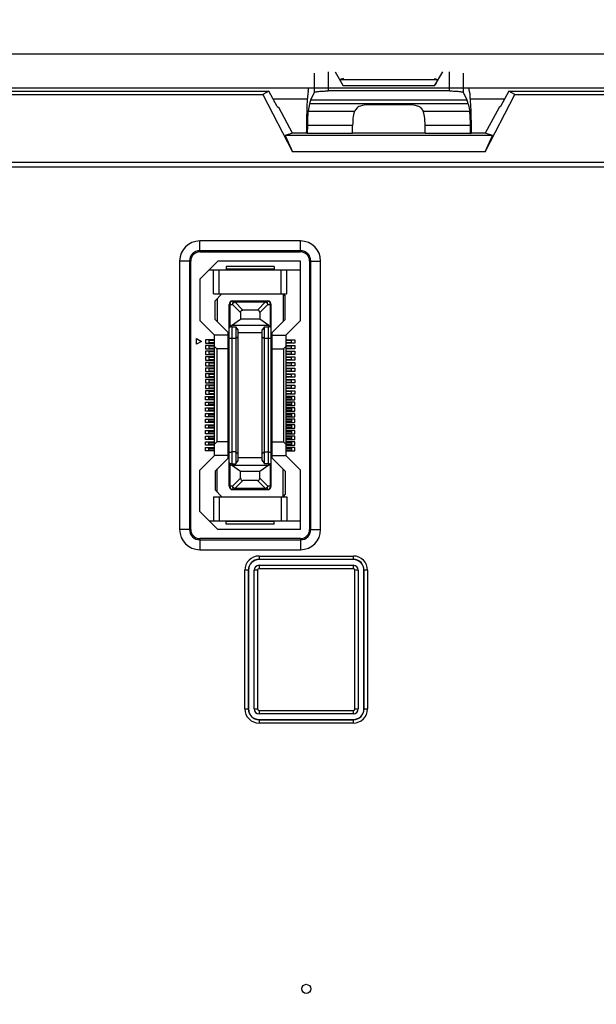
# Model space of a CAD drawing. Header units: millimetres. Extents: x 5740 to 7888, y -1457 to 417.
# Tile 79 of 120: x 7446 to 7497, y -1227 to -1140. Entities that reach past the tile are written whole.
import ezdxf

# ---------------------------------------------------------------- set-up
doc = ezdxf.new("R2010")
doc.units = ezdxf.units.MM
doc.header["$LTSCALE"] = 23.1
doc.header["$PDMODE"] = 3
doc.header["$PDSIZE"] = 0.31
doc.layers.get('0').update_dxf_attribs({"linetype": 'CONTINUOUS'})
doc.layers.get('Defpoints').update_dxf_attribs({"linetype": 'CONTINUOUS'})
doc.styles.get("Standard").update_dxf_attribs({"font": 'arial.ttf'})
doc.dimstyles.new('DIMSTYLE_2$0', dxfattribs={"dimtxt": 2.5, "dimasz": 3, "dimexe": 0.18, "dimexo": 0.0625, "dimgap": 0.09, "dimtad": 1, "dimdec": 0, "dimdsep": 46, "dimtxsty": 'Standard', "dimblk": '_FILLED', "dimcen": 0.09, "dimadec": 0, "dimazin": 0, "dimtp": 0.01, "dimtm": 0.01, "dimtfac": 1, "dimtdec": 0, "dimtofl": 0, "dimtmove": 0, "dimatfit": 3, "dimldrblk": '_FILLED', "dimfxl": 0, "dimtolj": 1, "dimarcsym": 0})

# ---------------------------------------------------------------- blocks, each defined once
blk = doc.blocks.new('_FILLED')
at = {"color": 0, "linetype": 'ByBlock'}
blk.add_solid([(0, 0), (-1, 0.2), (-1, -0.2)], dxfattribs=at)
blk = doc.blocks.new('*D585')
at = {"color": 0, "linetype": 'Continuous', "lineweight": -2}
for p, q in [((7518.751, -1097.094), (7658.218, -1097.094)), ((7655.718, -1102.094), (7655.718, -1309.094)), ((7487.251, -1314.094), (7658.218, -1314.094))]:
    blk.add_line(p, q, dxfattribs=at)
at = {"layer": 'Defpoints', "color": 0, "linetype": 'Continuous'}
for p in [(7517.751, -1097.094), (7486.251, -1314.094), (7655.718, -1314.094)]:
    blk.add_point(p, dxfattribs=at)
at = {"color": 0, "linetype": 'Continuous', "lineweight": -2, "xscale": 5, "yscale": 5, "zscale": 5}
for p, rotation in [((7655.718, -1097.094), 90), ((7655.718, -1314.094), 270)]:
    blk.add_blockref('_FILLED', p, dxfattribs=dict(at, rotation=rotation))
at = {"color": 0, "linetype": 'Continuous', "insert": (7649.552, -1205.262), "char_height": 7.5, "attachment_point": 5, "rotation": 90}
blk.add_mtext('\\A1;217(8.54)', dxfattribs=at)
blk = doc.blocks.new('*D587')
at = {"color": 0, "linetype": 'Continuous', "lineweight": -2}
for p, q in [((7487.23, -1103.094), (7639.821, -1103.094)), ((7637.321, -1108.094), (7637.321, -1303.094)), ((7540.818, -1308.094), (7639.821, -1308.094))]:
    blk.add_line(p, q, dxfattribs=at)
at = {"layer": 'Defpoints', "color": 0, "linetype": 'Continuous'}
for p in [(7486.23, -1103.094), (7539.818, -1308.094), (7637.321, -1308.094)]:
    blk.add_point(p, dxfattribs=at)
at = {"color": 0, "linetype": 'Continuous', "lineweight": -2, "xscale": 5, "yscale": 5, "zscale": 5}
for p, rotation in [((7637.321, -1103.094), 90), ((7637.321, -1308.094), 270)]:
    blk.add_blockref('_FILLED', p, dxfattribs=dict(at, rotation=rotation))
at = {"color": 0, "linetype": 'Continuous', "insert": (7631.155, -1205.594), "char_height": 7.5, "attachment_point": 5, "rotation": 90}
blk.add_mtext('\\A1;205(8.07)', dxfattribs=at)

msp = doc.modelspace()

# ---------------------------------------------------------------- linework, layer by layer
at = {"color": 0}
for p, q in [((7263.751, -1143.094), (7521.751, -1143.094)), ((7472.191, -1146.503), (7472.191, -1144.813)), ((7473.389, -1144.694), (7473.389, -1146.384)), ((7473.996, -1144.694), (7474.709, -1145.921)), ((7482.792, -1145.921), (7483.506, -1144.694)), ((7484.112, -1146.384), (7484.112, -1144.694)), ((7485.31, -1144.813), (7485.31, -1146.503)), ((7263.751, -1146.094), (7521.751, -1146.094)), ((7471.618, -1146.432), (7471.691, -1146.094)), ((7474.751, -1145.293), (7474.434, -1145.384)), ((7474.434, -1145.384), (7483.067, -1145.384)), ((7482.792, -1145.921), (7474.709, -1145.921)), ((7482.751, -1145.293), (7483.067, -1145.384)), ((7485.883, -1146.432), (7485.81, -1146.094)), ((7403.34, -1146.394), (7468.161, -1146.394)), ((7403.885, -1146.708), (7467.616, -1146.708)), ((7468.161, -1146.394), (7467.616, -1146.708)), ((7467.616, -1146.708), (7470.253, -1151.756)), ((7468.895, -1147.751), (7468.161, -1146.394)), ((7471.855, -1147.173), (7472.191, -1146.503)), ((7484.112, -1146.384), (7473.389, -1146.384)), ((7485.31, -1146.503), (7485.646, -1147.173)), ((7487.248, -1151.756), (7489.885, -1146.708)), ((7489.34, -1146.394), (7488.606, -1147.751)), ((7489.34, -1146.394), (7512.934, -1146.394)), ((7489.885, -1146.708), (7489.34, -1146.394)), ((7489.885, -1146.708), (7527.733, -1146.708)), ((7471.545, -1147.094), (7468.54, -1147.094)), ((7468.895, -1147.751), (7469.026, -1147.829)), ((7470.251, -1150.094), (7469.026, -1147.829)), ((7471.753, -1147.513), (7471.611, -1148.176)), ((7485.748, -1147.513), (7471.753, -1147.513)), ((7471.855, -1147.173), (7485.646, -1147.173)), ((7475.943, -1147.867), (7475.724, -1148.176)), ((7480.278, -1147.599), (7477.223, -1147.599)), ((7481.558, -1147.867), (7481.777, -1148.176)), ((7485.748, -1147.513), (7485.891, -1148.176)), ((7488.962, -1147.094), (7485.956, -1147.094)), ((7488.475, -1147.829), (7487.251, -1150.094)), ((7488.606, -1147.751), (7488.475, -1147.829)), ((7471.611, -1148.176), (7475.724, -1148.176)), ((7481.777, -1148.176), (7485.891, -1148.176)), ((7471.552, -1149.438), (7471.548, -1150.123)), ((7475.55, -1149.438), (7471.552, -1149.438)), ((7475.55, -1150.123), (7475.55, -1149.438)), ((7485.949, -1149.438), (7481.951, -1149.438)), ((7481.951, -1150.123), (7481.951, -1149.438)), ((7485.953, -1150.123), (7485.949, -1149.438)), ((7470.251, -1150.094), (7469.592, -1150.323)), ((7487.91, -1150.323), (7469.592, -1150.323)), ((7469.592, -1150.323), (7470.253, -1151.756)), ((7471.46, -1150.094), (7470.251, -1150.094)), ((7471.462, -1149.828), (7471.46, -1150.094)), ((7471.548, -1150.123), (7471.46, -1150.094)), ((7475.55, -1150.123), (7471.548, -1150.123)), ((7481.951, -1150.094), (7475.55, -1150.094)), ((7485.953, -1150.123), (7481.951, -1150.123)), ((7485.953, -1150.123), (7486.041, -1150.094)), ((7486.041, -1150.094), (7486.04, -1149.828)), ((7487.251, -1150.094), (7486.041, -1150.094)), ((7487.248, -1151.756), (7487.91, -1150.323)), ((7487.91, -1150.323), (7487.251, -1150.094)), ((7487.248, -1151.756), (7470.253, -1151.756)), ((7281.492, -1152.678), (7520.799, -1152.678)), ((7521.091, -1153.119), (7281.201, -1153.119)), ((7470.951, -1159.619), (7462.051, -1159.619)), ((7462.051, -1160.594), (7462.051, -1159.619)), ((7470.951, -1160.594), (7470.951, -1159.619)), ((7470.951, -1160.488), (7462.051, -1160.488)), ((7462.051, -1160.594), (7470.951, -1160.594)), ((7461.251, -1161.394), (7460.276, -1161.394)), ((7460.276, -1161.394), (7460.276, -1185.094)), ((7461.145, -1161.394), (7461.145, -1185.094)), ((7461.251, -1185.094), (7461.251, -1161.394)), ((7463.651, -1161.394), (7462.051, -1162.994)), ((7470.951, -1161.394), (7463.651, -1161.394)), ((7470.951, -1166.644), (7470.951, -1161.394)), ((7471.751, -1161.394), (7472.726, -1161.394)), ((7471.751, -1161.394), (7471.751, -1185.094)), ((7471.856, -1185.094), (7471.856, -1161.394)), ((7472.726, -1185.094), (7472.726, -1161.394)), ((7462.876, -1162.169), (7470.951, -1162.169)), ((7463.251, -1164.294), (7463.251, -1162.169)), ((7463.751, -1164.294), (7463.751, -1162.169)), ((7468.626, -1161.869), (7464.376, -1161.869)), ((7464.376, -1161.869), (7464.376, -1162.119)), ((7468.626, -1162.119), (7464.376, -1162.119)), ((7468.626, -1161.869), (7468.626, -1162.119)), ((7469.251, -1164.294), (7469.251, -1162.169)), ((7469.751, -1164.294), (7469.751, -1162.169)), ((7462.051, -1162.994), (7462.051, -1166.644)), ((7463.251, -1164.294), (7469.751, -1164.294)), ((7464.001, -1164.294), (7463.401, -1164.894)), ((7469.401, -1164.294), (7469.601, -1164.494)), ((7469.401, -1164.294), (7469.401, -1166.744)), ((7463.401, -1166.544), (7463.401, -1164.894)), ((7463.601, -1164.694), (7463.601, -1166.744)), ((7464.651, -1165.219), (7464.938, -1165.219)), ((7464.651, -1181.269), (7464.651, -1165.219)), ((7464.738, -1167.13), (7464.738, -1165.219)), ((7465.651, -1165.931), (7464.938, -1165.219)), ((7464.951, -1164.919), (7468.051, -1164.919)), ((7465.151, -1165.007), (7465.151, -1164.919)), ((7465.151, -1165.007), (7467.851, -1165.007)), ((7465.151, -1165.007), (7465.863, -1165.719)), ((7467.138, -1165.719), (7467.851, -1165.007)), ((7468.063, -1165.219), (7467.351, -1165.931)), ((7467.851, -1164.919), (7467.851, -1165.007)), ((7468.063, -1165.219), (7468.351, -1165.219)), ((7468.263, -1165.219), (7468.263, -1167.13)), ((7468.351, -1181.269), (7468.351, -1165.219)), ((7469.601, -1166.544), (7469.601, -1164.494)), ((7465.651, -1165.931), (7465.651, -1166.518)), ((7467.138, -1165.719), (7465.863, -1165.719)), ((7467.351, -1165.931), (7467.351, -1166.518)), ((7462.051, -1166.644), (7463.351, -1167.944)), ((7463.401, -1166.544), (7464.651, -1167.794)), ((7464.851, -1167.094), (7465.651, -1166.518)), ((7467.351, -1166.518), (7465.651, -1166.518)), ((7468.151, -1167.094), (7467.351, -1166.518)), ((7468.351, -1167.794), (7469.601, -1166.544)), ((7469.651, -1167.944), (7470.951, -1166.644)), ((7464.551, -1178.794), (7464.551, -1167.694)), ((7464.851, -1167.094), (7464.738, -1167.13)), ((7468.151, -1167.094), (7464.851, -1167.094)), ((7464.901, -1167.192), (7465.231, -1167.192)), ((7464.901, -1179.295), (7464.901, -1167.192)), ((7465.431, -1167.478), (7465.231, -1167.192)), ((7465.231, -1167.192), (7465.231, -1179.295)), ((7465.431, -1179.009), (7465.431, -1167.478)), ((7467.571, -1167.744), (7465.431, -1167.744)), ((7467.771, -1167.192), (7467.571, -1167.478)), ((7467.571, -1179.009), (7467.571, -1167.478)), ((7467.771, -1167.192), (7468.101, -1167.192)), ((7467.771, -1179.295), (7467.771, -1167.192)), ((7468.101, -1167.192), (7468.101, -1179.295)), ((7468.151, -1167.094), (7468.263, -1167.13)), ((7468.451, -1178.794), (7468.451, -1167.694)), ((7461.776, -1168.244), (7462.209, -1168.494)), ((7461.776, -1168.744), (7461.776, -1168.244)), ((7462.209, -1168.494), (7461.776, -1168.744)), ((7463.351, -1168.344), (7462.551, -1168.344)), ((7462.551, -1168.344), (7462.551, -1168.644)), ((7462.551, -1168.644), (7463.351, -1168.644)), ((7463.351, -1168.394), (7462.851, -1168.394)), ((7462.851, -1168.394), (7462.851, -1168.594)), ((7462.851, -1168.594), (7463.351, -1168.594)), ((7464.551, -1167.944), (7463.351, -1167.944)), ((7463.351, -1178.544), (7463.351, -1167.944)), ((7465.231, -1168.244), (7464.901, -1168.244)), ((7465.431, -1168.074), (7465.231, -1168.244)), ((7467.571, -1168.074), (7467.771, -1168.244)), ((7468.101, -1168.244), (7467.771, -1168.244)), ((7468.451, -1167.944), (7469.651, -1167.944)), ((7469.651, -1167.944), (7469.651, -1178.544)), ((7469.651, -1168.344), (7470.451, -1168.344)), ((7470.151, -1168.394), (7469.651, -1168.394)), ((7469.651, -1168.594), (7470.151, -1168.594)), ((7470.451, -1168.644), (7469.651, -1168.644)), ((7470.151, -1168.594), (7470.151, -1168.394)), ((7470.451, -1168.344), (7470.451, -1168.644)), ((7463.351, -1168.844), (7462.551, -1168.844)), ((7462.551, -1168.844), (7462.551, -1169.144)), ((7462.551, -1169.144), (7463.351, -1169.144)), ((7463.351, -1169.344), (7462.551, -1169.344)), ((7462.551, -1169.344), (7462.551, -1169.644)), ((7463.351, -1168.894), (7462.851, -1168.894)), ((7462.851, -1168.894), (7462.851, -1169.094)), ((7462.851, -1169.094), (7463.351, -1169.094)), ((7463.351, -1169.394), (7462.851, -1169.394)), ((7462.851, -1169.394), (7462.851, -1169.594)), ((7462.851, -1169.594), (7463.351, -1169.594)), ((7463.551, -1169.144), (7463.351, -1168.944)), ((7464.551, -1169.144), (7463.551, -1169.144)), ((7463.551, -1169.144), (7463.551, -1177.344)), ((7468.451, -1169.144), (7469.451, -1169.144)), ((7469.451, -1169.144), (7469.651, -1168.944)), ((7469.451, -1169.144), (7469.451, -1177.344)), ((7469.651, -1168.844), (7470.451, -1168.844)), ((7470.151, -1168.894), (7469.651, -1168.894)), ((7469.651, -1169.094), (7470.151, -1169.094)), ((7470.451, -1169.144), (7469.651, -1169.144)), ((7469.651, -1169.344), (7470.451, -1169.344)), ((7470.151, -1169.394), (7469.651, -1169.394)), ((7469.651, -1169.594), (7470.151, -1169.594)), ((7470.151, -1169.094), (7470.151, -1168.894)), ((7470.151, -1169.594), (7470.151, -1169.394)), ((7470.451, -1168.844), (7470.451, -1169.144)), ((7470.451, -1169.344), (7470.451, -1169.644)), ((7462.551, -1169.644), (7463.351, -1169.644)), ((7463.351, -1169.844), (7462.551, -1169.844)), ((7462.551, -1169.844), (7462.551, -1170.144)), ((7462.551, -1170.144), (7463.351, -1170.144)), ((7463.351, -1170.344), (7462.551, -1170.344)), ((7462.551, -1170.344), (7462.551, -1170.644)), ((7463.351, -1169.894), (7462.851, -1169.894)), ((7462.851, -1169.894), (7462.851, -1170.094)), ((7462.851, -1170.094), (7463.351, -1170.094)), ((7463.351, -1170.394), (7462.851, -1170.394)), ((7462.851, -1170.394), (7462.851, -1170.594)), ((7470.451, -1169.644), (7469.651, -1169.644)), ((7469.651, -1169.844), (7470.451, -1169.844)), ((7470.151, -1169.894), (7469.651, -1169.894)), ((7469.651, -1170.094), (7470.151, -1170.094)), ((7470.451, -1170.144), (7469.651, -1170.144)), ((7469.651, -1170.344), (7470.451, -1170.344)), ((7470.151, -1170.394), (7469.651, -1170.394)), ((7470.151, -1170.094), (7470.151, -1169.894)), ((7470.151, -1170.594), (7470.151, -1170.394)), ((7470.451, -1169.844), (7470.451, -1170.144)), ((7470.451, -1170.344), (7470.451, -1170.644)), ((7462.551, -1170.644), (7463.351, -1170.644)), ((7463.351, -1170.844), (7462.551, -1170.844)), ((7462.551, -1170.844), (7462.551, -1171.144)), ((7462.551, -1171.144), (7463.351, -1171.144)), ((7463.351, -1171.344), (7462.551, -1171.344)), ((7462.551, -1171.344), (7462.551, -1171.644)), ((7462.851, -1170.594), (7463.351, -1170.594)), ((7463.351, -1170.894), (7462.851, -1170.894)), ((7462.851, -1170.894), (7462.851, -1171.094)), ((7462.851, -1171.094), (7463.351, -1171.094)), ((7469.651, -1170.594), (7470.151, -1170.594)), ((7470.451, -1170.644), (7469.651, -1170.644)), ((7469.651, -1170.844), (7470.451, -1170.844)), ((7470.151, -1170.894), (7469.651, -1170.894)), ((7469.651, -1171.094), (7470.151, -1171.094)), ((7470.451, -1171.144), (7469.651, -1171.144)), ((7469.651, -1171.344), (7470.451, -1171.344)), ((7470.151, -1171.094), (7470.151, -1170.894)), ((7470.451, -1170.844), (7470.451, -1171.144)), ((7470.451, -1171.344), (7470.451, -1171.644)), ((7462.551, -1171.644), (7463.351, -1171.644)), ((7463.351, -1171.844), (7462.551, -1171.844)), ((7462.551, -1171.844), (7462.551, -1172.144)), ((7462.551, -1172.144), (7463.351, -1172.144)), ((7463.351, -1171.394), (7462.851, -1171.394)), ((7462.851, -1171.394), (7462.851, -1171.594)), ((7462.851, -1171.594), (7463.351, -1171.594)), ((7463.351, -1171.894), (7462.851, -1171.894)), ((7462.851, -1171.894), (7462.851, -1172.094)), ((7462.851, -1172.094), (7463.351, -1172.094)), ((7470.151, -1171.394), (7469.651, -1171.394)), ((7469.651, -1171.594), (7470.151, -1171.594)), ((7470.451, -1171.644), (7469.651, -1171.644)), ((7469.651, -1171.844), (7470.451, -1171.844)), ((7470.151, -1171.894), (7469.651, -1171.894)), ((7469.651, -1172.094), (7470.151, -1172.094)), ((7470.451, -1172.144), (7469.651, -1172.144)), ((7470.151, -1171.594), (7470.151, -1171.394)), ((7470.151, -1172.094), (7470.151, -1171.894)), ((7470.451, -1171.844), (7470.451, -1172.144)), ((7463.351, -1172.344), (7462.551, -1172.344)), ((7462.551, -1172.344), (7462.551, -1172.644)), ((7462.551, -1172.644), (7463.351, -1172.644)), ((7463.351, -1172.844), (7462.551, -1172.844)), ((7462.551, -1172.844), (7462.551, -1173.144)), ((7463.351, -1172.394), (7462.851, -1172.394)), ((7462.851, -1172.394), (7462.851, -1172.594)), ((7462.851, -1172.594), (7463.351, -1172.594)), ((7463.351, -1172.894), (7462.851, -1172.894)), ((7462.851, -1172.894), (7462.851, -1173.094)), ((7462.851, -1173.094), (7463.351, -1173.094)), ((7469.651, -1172.344), (7470.451, -1172.344)), ((7470.151, -1172.394), (7469.651, -1172.394)), ((7469.651, -1172.594), (7470.151, -1172.594)), ((7470.451, -1172.644), (7469.651, -1172.644)), ((7469.651, -1172.844), (7470.451, -1172.844)), ((7470.151, -1172.894), (7469.651, -1172.894)), ((7469.651, -1173.094), (7470.151, -1173.094)), ((7470.151, -1172.594), (7470.151, -1172.394)), ((7470.151, -1173.094), (7470.151, -1172.894)), ((7470.451, -1172.344), (7470.451, -1172.644)), ((7470.451, -1172.844), (7470.451, -1173.144)), ((7462.551, -1173.144), (7463.351, -1173.144)), ((7462.551, -1173.344), (7463.351, -1173.344)), ((7462.551, -1173.644), (7462.551, -1173.344)), ((7463.351, -1173.644), (7462.551, -1173.644)), ((7462.551, -1173.844), (7463.351, -1173.844)), ((7462.551, -1174.144), (7462.551, -1173.844)), ((7462.851, -1173.394), (7463.351, -1173.394)), ((7462.851, -1173.594), (7462.851, -1173.394)), ((7463.351, -1173.594), (7462.851, -1173.594)), ((7462.851, -1173.894), (7463.351, -1173.894)), ((7462.851, -1174.094), (7462.851, -1173.894)), ((7470.451, -1173.144), (7469.651, -1173.144)), ((7470.451, -1173.344), (7469.651, -1173.344)), ((7469.651, -1173.394), (7470.151, -1173.394)), ((7470.151, -1173.594), (7469.651, -1173.594)), ((7469.651, -1173.644), (7470.451, -1173.644)), ((7470.451, -1173.844), (7469.651, -1173.844)), ((7469.651, -1173.894), (7470.151, -1173.894)), ((7470.151, -1173.394), (7470.151, -1173.594)), ((7470.151, -1173.894), (7470.151, -1174.094)), ((7470.451, -1173.644), (7470.451, -1173.344)), ((7470.451, -1174.144), (7470.451, -1173.844)), ((7463.351, -1174.144), (7462.551, -1174.144)), ((7462.551, -1174.344), (7463.351, -1174.344)), ((7462.551, -1174.644), (7462.551, -1174.344)), ((7463.351, -1174.644), (7462.551, -1174.644)), ((7463.351, -1174.094), (7462.851, -1174.094)), ((7462.851, -1174.394), (7463.351, -1174.394)), ((7462.851, -1174.594), (7462.851, -1174.394)), ((7463.351, -1174.594), (7462.851, -1174.594)), ((7470.151, -1174.094), (7469.651, -1174.094)), ((7469.651, -1174.144), (7470.451, -1174.144)), ((7470.451, -1174.344), (7469.651, -1174.344)), ((7469.651, -1174.394), (7470.151, -1174.394)), ((7470.151, -1174.594), (7469.651, -1174.594)), ((7469.651, -1174.644), (7470.451, -1174.644)), ((7470.151, -1174.394), (7470.151, -1174.594)), ((7470.451, -1174.644), (7470.451, -1174.344)), ((7462.551, -1174.844), (7463.351, -1174.844)), ((7462.551, -1175.144), (7462.551, -1174.844)), ((7463.351, -1175.144), (7462.551, -1175.144)), ((7462.551, -1175.344), (7463.351, -1175.344)), ((7462.551, -1175.644), (7462.551, -1175.344)), ((7463.351, -1175.644), (7462.551, -1175.644)), ((7462.851, -1174.894), (7463.351, -1174.894)), ((7462.851, -1175.094), (7462.851, -1174.894)), ((7463.351, -1175.094), (7462.851, -1175.094)), ((7462.851, -1175.394), (7463.351, -1175.394)), ((7462.851, -1175.594), (7462.851, -1175.394)), ((7463.351, -1175.594), (7462.851, -1175.594)), ((7470.451, -1174.844), (7469.651, -1174.844)), ((7469.651, -1174.894), (7470.151, -1174.894)), ((7470.151, -1175.094), (7469.651, -1175.094)), ((7469.651, -1175.144), (7470.451, -1175.144)), ((7470.451, -1175.344), (7469.651, -1175.344)), ((7469.651, -1175.394), (7470.151, -1175.394)), ((7470.151, -1175.594), (7469.651, -1175.594)), ((7469.651, -1175.644), (7470.451, -1175.644)), ((7470.151, -1174.894), (7470.151, -1175.094)), ((7470.151, -1175.394), (7470.151, -1175.594)), ((7470.451, -1175.144), (7470.451, -1174.844)), ((7470.451, -1175.644), (7470.451, -1175.344)), ((7462.551, -1175.844), (7463.351, -1175.844)), ((7462.551, -1176.144), (7462.551, -1175.844)), ((7463.351, -1176.144), (7462.551, -1176.144)), ((7462.551, -1176.344), (7463.351, -1176.344)), ((7462.551, -1176.644), (7462.551, -1176.344)), ((7462.851, -1175.894), (7463.351, -1175.894)), ((7462.851, -1176.094), (7462.851, -1175.894)), ((7463.351, -1176.094), (7462.851, -1176.094)), ((7462.851, -1176.394), (7463.351, -1176.394)), ((7462.851, -1176.594), (7462.851, -1176.394)), ((7470.451, -1175.844), (7469.651, -1175.844)), ((7469.651, -1175.894), (7470.151, -1175.894)), ((7470.151, -1176.094), (7469.651, -1176.094)), ((7469.651, -1176.144), (7470.451, -1176.144)), ((7470.451, -1176.344), (7469.651, -1176.344)), ((7469.651, -1176.394), (7470.151, -1176.394)), ((7470.151, -1175.894), (7470.151, -1176.094)), ((7470.151, -1176.394), (7470.151, -1176.594)), ((7470.451, -1176.144), (7470.451, -1175.844)), ((7470.451, -1176.644), (7470.451, -1176.344)), ((7463.351, -1176.644), (7462.551, -1176.644)), ((7462.551, -1176.844), (7463.351, -1176.844)), ((7462.551, -1177.144), (7462.551, -1176.844)), ((7463.351, -1177.144), (7462.551, -1177.144)), ((7462.551, -1177.344), (7463.351, -1177.344)), ((7462.551, -1177.644), (7462.551, -1177.344)), ((7463.351, -1176.594), (7462.851, -1176.594)), ((7462.851, -1176.894), (7463.351, -1176.894)), ((7462.851, -1177.094), (7462.851, -1176.894)), ((7463.351, -1177.094), (7462.851, -1177.094)), ((7462.851, -1177.394), (7463.351, -1177.394)), ((7462.851, -1177.594), (7462.851, -1177.394)), ((7463.551, -1177.344), (7463.351, -1177.544)), ((7464.551, -1177.344), (7463.551, -1177.344)), ((7468.451, -1177.344), (7469.451, -1177.344)), ((7469.451, -1177.344), (7469.651, -1177.544)), ((7470.151, -1176.594), (7469.651, -1176.594)), ((7469.651, -1176.644), (7470.451, -1176.644)), ((7470.451, -1176.844), (7469.651, -1176.844)), ((7469.651, -1176.894), (7470.151, -1176.894)), ((7470.151, -1177.094), (7469.651, -1177.094)), ((7469.651, -1177.144), (7470.451, -1177.144)), ((7470.451, -1177.344), (7469.651, -1177.344)), ((7469.651, -1177.394), (7470.151, -1177.394)), ((7470.151, -1176.894), (7470.151, -1177.094)), ((7470.151, -1177.394), (7470.151, -1177.594)), ((7470.451, -1177.144), (7470.451, -1176.844)), ((7470.451, -1177.644), (7470.451, -1177.344)), ((7463.351, -1177.644), (7462.551, -1177.644)), ((7462.551, -1177.844), (7463.351, -1177.844)), ((7462.551, -1178.144), (7462.551, -1177.844)), ((7463.351, -1178.144), (7462.551, -1178.144)), ((7463.351, -1177.594), (7462.851, -1177.594)), ((7462.851, -1177.894), (7463.351, -1177.894)), ((7462.851, -1178.094), (7462.851, -1177.894)), ((7463.351, -1178.094), (7462.851, -1178.094)), ((7465.231, -1178.244), (7464.901, -1178.244)), ((7465.231, -1178.244), (7465.431, -1178.413)), ((7467.771, -1178.244), (7467.571, -1178.413)), ((7467.771, -1178.244), (7468.101, -1178.244)), ((7470.151, -1177.594), (7469.651, -1177.594)), ((7469.651, -1177.644), (7470.451, -1177.644)), ((7470.451, -1177.844), (7469.651, -1177.844)), ((7469.651, -1177.894), (7470.151, -1177.894)), ((7470.151, -1178.094), (7469.651, -1178.094)), ((7469.651, -1178.144), (7470.451, -1178.144)), ((7470.151, -1177.894), (7470.151, -1178.094)), ((7470.451, -1178.144), (7470.451, -1177.844)), ((7463.351, -1178.544), (7462.051, -1179.844)), ((7464.551, -1178.544), (7463.351, -1178.544)), ((7464.651, -1178.694), (7463.401, -1179.944)), ((7465.231, -1179.295), (7465.431, -1179.009)), ((7465.431, -1178.744), (7467.571, -1178.744)), ((7467.571, -1179.009), (7467.771, -1179.295)), ((7468.351, -1178.694), (7469.601, -1179.944)), ((7468.451, -1178.544), (7469.651, -1178.544)), ((7470.951, -1179.844), (7469.651, -1178.544)), ((7462.051, -1183.494), (7462.051, -1179.844)), ((7463.401, -1179.944), (7463.401, -1181.594)), ((7463.601, -1181.794), (7463.601, -1179.744)), ((7464.738, -1179.357), (7464.851, -1179.394)), ((7464.738, -1181.269), (7464.738, -1179.357)), ((7464.851, -1179.394), (7468.151, -1179.394)), ((7465.651, -1179.969), (7464.851, -1179.394)), ((7464.901, -1179.295), (7465.231, -1179.295)), ((7467.351, -1179.969), (7465.651, -1179.969)), ((7465.651, -1180.557), (7465.651, -1179.969)), ((7468.151, -1179.394), (7467.351, -1179.969)), ((7467.351, -1180.557), (7467.351, -1179.969)), ((7468.101, -1179.295), (7467.771, -1179.295)), ((7468.151, -1179.394), (7468.263, -1179.357)), ((7468.263, -1179.357), (7468.263, -1181.269)), ((7469.401, -1182.194), (7469.401, -1179.744)), ((7469.601, -1179.944), (7469.601, -1181.994)), ((7470.951, -1185.094), (7470.951, -1179.844)), ((7464.938, -1181.269), (7465.651, -1180.557)), ((7465.863, -1180.769), (7465.151, -1181.481)), ((7467.138, -1180.769), (7465.863, -1180.769)), ((7467.851, -1181.481), (7467.138, -1180.769)), ((7467.351, -1180.557), (7468.063, -1181.269)), ((7463.401, -1181.594), (7464.001, -1182.194)), ((7464.938, -1181.269), (7464.651, -1181.269)), ((7464.951, -1181.569), (7468.051, -1181.569)), ((7467.851, -1181.481), (7465.151, -1181.481)), ((7465.151, -1181.569), (7465.151, -1181.481)), ((7467.851, -1181.481), (7467.851, -1181.569)), ((7468.351, -1181.269), (7468.063, -1181.269)), ((7463.251, -1182.194), (7469.751, -1182.194)), ((7463.251, -1182.194), (7463.251, -1184.319)), ((7463.751, -1182.194), (7463.751, -1184.319)), ((7469.251, -1182.194), (7469.251, -1184.319)), ((7469.401, -1182.194), (7469.601, -1181.994)), ((7469.751, -1182.194), (7469.751, -1184.319)), ((7462.051, -1183.494), (7463.651, -1185.094)), ((7462.876, -1184.319), (7470.951, -1184.319)), ((7468.626, -1184.369), (7464.376, -1184.369)), ((7464.376, -1184.619), (7464.376, -1184.369)), ((7468.626, -1184.619), (7468.626, -1184.369)), ((7461.251, -1185.094), (7460.276, -1185.094)), ((7470.951, -1185.094), (7463.651, -1185.094)), ((7468.626, -1184.619), (7464.376, -1184.619)), ((7471.751, -1185.094), (7472.726, -1185.094)), ((7470.951, -1185.894), (7462.051, -1185.894)), ((7462.051, -1185.894), (7462.051, -1186.869)), ((7462.051, -1185.999), (7470.951, -1185.999)), ((7470.951, -1185.894), (7470.951, -1186.869)), ((7462.051, -1186.869), (7470.951, -1186.869)), ((7467.285, -1187.428), (7475.616, -1187.428)), ((7467.285, -1187.428), (7467.285, -1187.747)), ((7475.616, -1187.727), (7467.285, -1187.727)), ((7475.616, -1187.747), (7475.616, -1187.428)), ((7466.354, -1188.678), (7466.035, -1188.678)), ((7466.035, -1200.921), (7466.035, -1188.678)), ((7466.334, -1188.678), (7466.334, -1200.921)), ((7466.354, -1188.678), (7466.354, -1200.921)), ((7467.154, -1188.678), (7466.854, -1188.678)), ((7466.854, -1200.921), (7466.854, -1188.678)), ((7467.154, -1188.678), (7467.154, -1200.921)), ((7467.285, -1188.247), (7475.616, -1188.247)), ((7467.285, -1188.247), (7467.285, -1188.547)), ((7475.616, -1188.547), (7467.285, -1188.547)), ((7475.616, -1188.547), (7475.616, -1188.247)), ((7476.047, -1188.678), (7475.747, -1188.678)), ((7475.747, -1200.921), (7475.747, -1188.678)), ((7476.047, -1188.678), (7476.047, -1200.921)), ((7476.866, -1188.678), (7476.547, -1188.678)), ((7476.547, -1200.921), (7476.547, -1188.678)), ((7476.567, -1200.921), (7476.567, -1188.678)), ((7476.866, -1188.678), (7476.866, -1200.921)), ((7466.035, -1200.921), (7466.354, -1200.921)), ((7466.854, -1200.921), (7467.154, -1200.921)), ((7467.285, -1201.052), (7475.616, -1201.052)), ((7467.285, -1201.052), (7467.285, -1201.352)), ((7475.616, -1201.352), (7467.285, -1201.352)), ((7475.616, -1201.352), (7475.616, -1201.052)), ((7475.747, -1200.921), (7476.047, -1200.921)), ((7476.547, -1200.921), (7476.866, -1200.921)), ((7467.285, -1201.852), (7475.616, -1201.852)), ((7467.285, -1201.852), (7467.285, -1202.171)), ((7467.285, -1201.872), (7475.616, -1201.872)), ((7475.616, -1202.171), (7467.285, -1202.171)), ((7475.616, -1202.171), (7475.616, -1201.852))]:
    msp.add_line(p, q, dxfattribs=at)
msp.add_circle((7471.451, -1225.626), 0.4, dxfattribs=at)
for centre, radius, start, end in [((7462.051, -1161.394), 1.775, 90, 180), ((7470.951, -1161.394), 1.775, 0, 90), ((7462.051, -1161.394), 0.905, 90, 180), ((7462.051, -1161.394), 0.8, 90, 180), ((7470.951, -1161.394), 0.905, 360, 90), ((7470.951, -1161.394), 0.8, 0, 90), ((7464.951, -1165.219), 0.3, 90, 180), ((7468.051, -1165.219), 0.3, 0, 90), ((7464.951, -1181.269), 0.3, 180, 270), ((7468.051, -1181.269), 0.3, 270, 0), ((7462.051, -1185.094), 1.775, 180, 270), ((7462.051, -1185.094), 0.905, 180, 270), ((7462.051, -1185.094), 0.8, 180, 270), ((7470.951, -1185.094), 1.775, 270, 360), ((7470.951, -1185.094), 0.905, 270, 360), ((7470.951, -1185.094), 0.8, 270, 0), ((7467.285, -1188.678), 1.25, 90, 180), ((7467.285, -1188.678), 0.951, 90, 180), ((7467.285, -1188.678), 0.931, 90, 180), ((7475.616, -1188.678), 1.25, 0, 90), ((7475.616, -1188.678), 0.951, 0, 90), ((7475.616, -1188.678), 0.931, 0, 90), ((7467.285, -1188.678), 0.431, 90, 180), ((7467.285, -1188.678), 0.131, 90, 180), ((7475.616, -1188.678), 0.431, 0, 90), ((7475.616, -1188.678), 0.131, 0, 90), ((7467.285, -1200.921), 1.25, 180, 270), ((7467.285, -1200.921), 0.951, 180, 270), ((7467.285, -1200.921), 0.931, 180, 270), ((7467.285, -1200.921), 0.431, 180, 270), ((7467.285, -1200.921), 0.131, 180, 270), ((7475.616, -1200.921), 1.25, 270, 360), ((7475.616, -1200.921), 0.951, 270, 0), ((7475.616, -1200.921), 0.931, 270, 0), ((7475.616, -1200.921), 0.431, 270, 0), ((7475.616, -1200.921), 0.131, 270, 360)]:
    msp.add_arc(centre, radius, start, end, dxfattribs=at)
for centre, major_axis, ratio, start_param, end_param in [((7474.788, -1145.984), (-0.354, 0.6), 0.052378, -0.013478, 1.435146), ((7482.713, -1145.984), (0.354, 0.6), 0.052378, -1.435146, 0.013478), ((7471.644, -1149.828), (0.019, 3.5), 0.052119, 0.244632, 1.571083), ((7485.857, -1149.828), (-0.019, 3.5), 0.052119, -1.571083, -0.244632), ((7471.855, -1161.097), (0.077, 14), 0.052119, 0.105006, 0.244632), ((7477.223, -1147.923), (1.3, 0), 0.249328, 1.570796, 2.96706), ((7480.278, -1147.923), (1.3, 0), 0.249328, 0.174533, 1.570796), ((7485.646, -1161.097), (-0.077, 14), 0.052119, -0.244632, -0.105006), ((7471.62, -1149.438), (0.007, 1.3), 0.052119, 0.244632, 1.571083), ((7475.78, -1149.438), (0, 1.3), 0.176327, 0.244346, 1.570796), ((7481.722, -1149.438), (0, 1.3), 0.176327, -1.570796, -0.244346), ((7485.881, -1149.438), (-0.007, 1.3), 0.052119, -1.571083, -0.244632), ((7466.926, -1166.143), (-0.367, -0.367), 0.57735, 2.617994, 3.665191), ((7468.101, -1179.176), (0.25, 0), 0.476799, -1.570796, 0), ((7464.951, -1179.288), (0.3, 0), 0.325, 3.141593, 3.926991), ((7468.051, -1179.288), (0.3, 0), 0.325, -0.785398, 0), ((7466.075, -1180.344), (0.367, 0.367), 0.57735, -3.665191, -2.617994), ((7466.926, -1180.344), (0.367, -0.367), 0.57735, -0.523599, 0.523599)]:
    msp.add_ellipse(centre, major_axis=major_axis, ratio=ratio, start_param=start_param, end_param=end_param, dxfattribs=at)
for points, knots in [([(7472.191, -1146.503), (7472.197, -1146.491), (7472.238, -1146.473), (7472.311, -1146.453), (7472.426, -1146.434), (7472.64, -1146.409), (7472.966, -1146.39), (7473.241, -1146.384), (7473.389, -1146.384)], [0, 0, 0, 0, 0.03367, 0.098375, 0.194241, 0.318206, 0.63329, 1, 1, 1, 1]), ([(7484.112, -1146.384), (7484.26, -1146.384), (7484.536, -1146.39), (7484.861, -1146.409), (7485.076, -1146.434), (7485.191, -1146.453), (7485.264, -1146.473), (7485.304, -1146.491), (7485.31, -1146.503)], [0, 0, 0, 0, 0.36671, 0.681794, 0.805759, 0.901625, 0.96633, 1, 1, 1, 1]), ([(7464.738, -1165.219), (7464.738, -1165.18), (7464.749, -1165.105), (7464.793, -1165.007), (7464.862, -1164.937), (7464.922, -1164.919), (7464.951, -1164.919)], [0, 0, 0, 0, 0.288005, 0.555334, 0.790507, 1, 1, 1, 1]), ([(7465.151, -1164.919), (7465.122, -1164.919), (7465.062, -1164.937), (7464.993, -1165.007), (7464.949, -1165.105), (7464.938, -1165.18), (7464.938, -1165.219)], [0, 0, 0, 0, 0.209435, 0.444528, 0.711844, 1, 1, 1, 1]), ([(7468.063, -1165.219), (7468.063, -1165.18), (7468.053, -1165.105), (7468.008, -1165.007), (7467.939, -1164.937), (7467.879, -1164.919), (7467.851, -1164.919)], [0, 0, 0, 0, 0.288158, 0.555474, 0.790566, 1, 1, 1, 1]), ([(7468.051, -1164.919), (7468.079, -1164.919), (7468.139, -1164.937), (7468.208, -1165.007), (7468.253, -1165.105), (7468.263, -1165.18), (7468.263, -1165.219)], [0, 0, 0, 0, 0.209493, 0.444666, 0.711995, 1, 1, 1, 1]), ([(7465.651, -1165.931), (7465.651, -1165.903), (7465.658, -1165.846), (7465.702, -1165.77), (7465.778, -1165.726), (7465.835, -1165.719), (7465.863, -1165.719)], [0, 0, 0, 0, 0.250372, 0.500015, 0.749649, 1, 1, 1, 1]), ([(7464.738, -1167.13), (7464.726, -1167.134), (7464.703, -1167.143), (7464.674, -1167.159), (7464.656, -1167.178), (7464.651, -1167.193), (7464.651, -1167.199)], [0, 0, 0, 0, 0.344848, 0.620934, 0.832324, 1, 1, 1, 1]), ([(7464.901, -1167.192), (7464.862, -1167.192), (7464.795, -1167.2), (7464.721, -1167.226), (7464.682, -1167.252), (7464.66, -1167.276), (7464.651, -1167.298), (7464.651, -1167.312)], [0, 0, 0, 0, 0.392234, 0.673048, 0.776741, 0.862457, 1, 1, 1, 1]), ([(7468.351, -1167.312), (7468.351, -1167.298), (7468.342, -1167.276), (7468.319, -1167.252), (7468.28, -1167.226), (7468.207, -1167.2), (7468.14, -1167.192), (7468.101, -1167.192)], [0, 0, 0, 0, 0.137543, 0.223258, 0.32695, 0.607763, 1, 1, 1, 1]), ([(7468.351, -1167.199), (7468.351, -1167.193), (7468.345, -1167.178), (7468.327, -1167.159), (7468.298, -1167.143), (7468.276, -1167.134), (7468.263, -1167.13)], [0, 0, 0, 0, 0.167676, 0.379066, 0.655152, 1, 1, 1, 1]), ([(7464.901, -1168.244), (7464.868, -1168.244), (7464.821, -1168.241), (7464.761, -1168.232), (7464.724, -1168.224), (7464.693, -1168.213), (7464.667, -1168.2), (7464.651, -1168.184), (7464.651, -1168.173)], [0, 0, 0, 0, 0.360155, 0.522743, 0.665942, 0.785869, 0.880409, 1, 1, 1, 1]), ([(7468.351, -1168.173), (7468.351, -1168.184), (7468.334, -1168.2), (7468.308, -1168.213), (7468.277, -1168.224), (7468.24, -1168.232), (7468.18, -1168.241), (7468.133, -1168.244), (7468.101, -1168.244)], [0, 0, 0, 0, 0.11959, 0.21413, 0.334058, 0.477257, 0.639846, 1, 1, 1, 1]), ([(7464.651, -1178.314), (7464.651, -1178.304), (7464.667, -1178.287), (7464.693, -1178.274), (7464.724, -1178.264), (7464.761, -1178.255), (7464.821, -1178.246), (7464.868, -1178.244), (7464.901, -1178.244)], [0, 0, 0, 0, 0.11959, 0.21413, 0.334058, 0.477257, 0.639846, 1, 1, 1, 1]), ([(7468.101, -1178.244), (7468.133, -1178.244), (7468.18, -1178.246), (7468.24, -1178.255), (7468.277, -1178.264), (7468.308, -1178.274), (7468.334, -1178.287), (7468.351, -1178.304), (7468.351, -1178.314)], [0, 0, 0, 0, 0.360155, 0.522743, 0.665942, 0.785869, 0.880409, 1, 1, 1, 1]), ([(7464.901, -1179.295), (7464.862, -1179.295), (7464.795, -1179.288), (7464.721, -1179.262), (7464.682, -1179.235), (7464.66, -1179.212), (7464.651, -1179.19), (7464.651, -1179.176)], [0, 0, 0, 0, 0.391531, 0.672575, 0.776441, 0.862293, 1, 1, 1, 1]), ([(7464.951, -1181.569), (7464.922, -1181.569), (7464.862, -1181.55), (7464.793, -1181.481), (7464.749, -1181.382), (7464.738, -1181.307), (7464.738, -1181.269)], [0, 0, 0, 0, 0.209493, 0.444666, 0.711995, 1, 1, 1, 1]), ([(7464.938, -1181.269), (7464.938, -1181.307), (7464.949, -1181.382), (7464.993, -1181.481), (7465.062, -1181.55), (7465.122, -1181.569), (7465.151, -1181.569)], [0, 0, 0, 0, 0.288158, 0.555474, 0.790566, 1, 1, 1, 1]), ([(7467.851, -1181.569), (7467.879, -1181.569), (7467.939, -1181.55), (7468.008, -1181.481), (7468.053, -1181.382), (7468.063, -1181.307), (7468.063, -1181.269)], [0, 0, 0, 0, 0.209493, 0.444666, 0.711995, 1, 1, 1, 1]), ([(7468.263, -1181.269), (7468.263, -1181.307), (7468.253, -1181.382), (7468.208, -1181.481), (7468.139, -1181.55), (7468.079, -1181.569), (7468.051, -1181.569)], [0, 0, 0, 0, 0.287992, 0.555325, 0.790504, 1, 1, 1, 1])]:
    msp.add_open_spline(points, degree=3, knots=knots, dxfattribs=at)
for points in [[(7464.938, -1165.219), (7464.961, -1165.173), (7465.023, -1165.091), (7465.105, -1165.029), (7465.151, -1165.007)], [(7467.851, -1165.007), (7467.896, -1165.029), (7467.978, -1165.091), (7468.04, -1165.173), (7468.063, -1165.219)], [(7465.151, -1181.481), (7465.105, -1181.458), (7465.023, -1181.396), (7464.961, -1181.314), (7464.938, -1181.269)], [(7468.063, -1181.269), (7468.04, -1181.314), (7467.978, -1181.396), (7467.896, -1181.458), (7467.851, -1181.481)]]:
    msp.add_open_spline(points, degree=3, dxfattribs=at)

# ---------------------------------------------------------------- dimensions: what is measured, and where the dimension line sits
at = {"color": 0, "linetype": 'Continuous'}
for base, p1, p2, text, picture, middle in [((7655.718, -1314.094), (7517.751, -1097.094), (7486.251, -1314.094), '<>(8.54)', '*D585', (7655.718, -1205.262)), ((7637.321, -1308.094), (7486.23, -1103.094), (7539.818, -1308.094), '<>(8.07)', '*D587', (7637.321, -1205.594))]:
    dim = msp.add_linear_dim(base=base, p1=p1, p2=p2, angle=90, text=text, dimstyle='DIMSTYLE_2$0', override={"dimscale": 2.5, "dimtxt": 3, "dimasz": 2, "dimexe": 1, "dimexo": 0.4, "dimgap": 0.5, "dimtad": 3, "dimdec": 2}, dxfattribs=at)
    dim.commit()
    dim.dimension.update_dxf_attribs({"geometry": picture, "text_midpoint": middle, "dimtype": 160})

doc.saveas('drawing.dxf')
